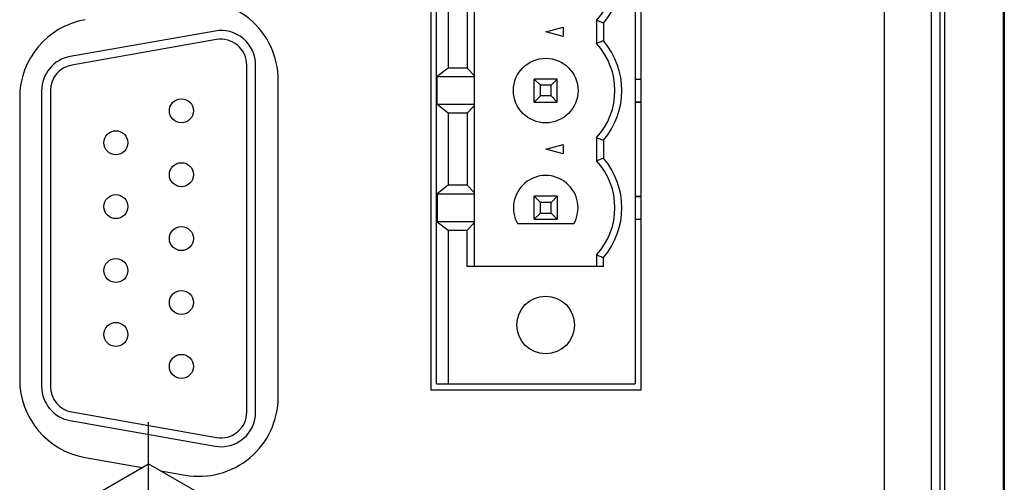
# Model space of a CAD drawing. Header units: inches. Extents: x 0 to 34, y 0 to 22.
# Tile 61 of 93: x 18.097 to 19.777, y 15.544 to 16.333. Entities that reach past the tile are written whole.
import ezdxf

# ---------------------------------------------------------------- set-up
doc = ezdxf.new("R2010")
doc.units = ezdxf.units.IN
doc.header["$LTSCALE"] = 1.87
doc.header["$MEASUREMENT"] = 0
doc.linetypes.add('CENTER', pattern=[0.6, 0.375, -0.075, 0.075, -0.075])
doc.layers.get('0').update_dxf_attribs({"linetype": 'CONTINUOUS'})
doc.layers.add('DEFAULT_1', color=7, linetype='CENTER')

msp = doc.modelspace()

# ---------------------------------------------------------------- linework, layer by layer
at = {"color": 7, "linetype": 'CONTINUOUS'}
for p, q in [((18.7987, 16.9218), (18.7987, 15.7018)), ((19.1577, 15.7018), (19.1577, 16.9218)), ((18.8085, 15.7123), (18.8085, 16.9123)), ((19.1471, 16.9123), (19.1471, 15.7123)), ((18.873, 15.9123), (18.873, 16.7123)), ((19.6756, 14.9379), (19.6756, 16.5387)), ((19.7756, 14.9673), (19.7756, 16.5094)), ((19.5722, 16.4495), (19.5722, 15.0262)), ((19.6522, 16.4483), (19.6522, 15.0273)), ((19.6526, 15.0306), (19.6526, 16.446)), ((19.6676, 15.0306), (19.6676, 16.446)), ((18.8282, 16.374), (18.8282, 16.2507)), ((18.8607, 16.374), (18.8607, 16.2507)), ((19.0814, 16.332), (19.0814, 16.2926)), ((18.4305, 16.3139), (18.1835, 16.2704)), ((18.9947, 16.3123), (19.0243, 16.3203)), ((19.0243, 16.3044), (18.9947, 16.3123)), ((19.0243, 16.3203), (19.0243, 16.3044)), ((19.0932, 16.3275), (19.0932, 16.2971)), ((18.4331, 16.2992), (18.1861, 16.2556)), ((18.4847, 15.6638), (18.4847, 16.2558)), ((18.4997, 15.6638), (18.4997, 16.2558)), ((18.8282, 16.2507), (18.8096, 16.2362)), ((18.8607, 16.2507), (18.8282, 16.2507)), ((18.873, 16.2377), (18.8607, 16.2507)), ((18.5382, 15.6893), (18.5382, 16.2304)), ((18.8096, 16.1885), (18.8096, 16.2362)), ((18.8096, 16.2362), (18.873, 16.2362)), ((18.9751, 16.1927), (18.9751, 16.232)), ((18.9751, 16.232), (18.9856, 16.2215)), ((19.0144, 16.232), (18.9751, 16.232)), ((19.0144, 16.232), (19.0039, 16.2215)), ((19.0144, 16.1927), (19.0144, 16.232)), ((19.1471, 16.232), (19.1577, 16.232)), ((19.1471, 16.2316), (19.1577, 16.2316)), ((18.1347, 16.2123), (18.1347, 15.7074)), ((18.1497, 16.2123), (18.1497, 15.7074)), ((18.9856, 16.2032), (18.9856, 16.2215)), ((19.0039, 16.2215), (18.9856, 16.2215)), ((19.0039, 16.2032), (19.0039, 16.2215)), ((18.0972, 16.2002), (18.0972, 15.7194)), ((18.9856, 16.2032), (18.9751, 16.1927)), ((19.0039, 16.2032), (18.9856, 16.2032)), ((19.0144, 16.1927), (19.0039, 16.2032)), ((18.8282, 16.174), (18.8096, 16.1885)), ((18.873, 16.1885), (18.8096, 16.1885)), ((18.8607, 16.174), (18.873, 16.187)), ((18.9751, 16.1927), (19.0144, 16.1927)), ((19.1471, 16.1931), (19.1577, 16.1931)), ((19.1471, 16.1927), (19.1577, 16.1927)), ((18.8282, 16.174), (18.8282, 16.0507)), ((18.8607, 16.174), (18.8282, 16.174)), ((18.8607, 16.174), (18.8607, 16.0507)), ((19.0814, 16.132), (19.0814, 16.0926)), ((19.0932, 16.1275), (19.0932, 16.0971)), ((18.9947, 16.1123), (19.0243, 16.1203)), ((19.0243, 16.1044), (18.9947, 16.1123)), ((19.0243, 16.1203), (19.0243, 16.1044)), ((18.8282, 16.0507), (18.8096, 16.0362)), ((18.8607, 16.0507), (18.8282, 16.0507)), ((18.873, 16.0377), (18.8607, 16.0507)), ((18.8096, 16.0362), (18.8096, 15.9885)), ((18.8096, 16.0362), (18.873, 16.0362)), ((18.9751, 15.9927), (18.9751, 16.032)), ((18.9751, 16.032), (18.9856, 16.0215)), ((19.0144, 16.032), (18.9751, 16.032)), ((19.0144, 16.032), (19.0039, 16.0215)), ((19.0144, 16.032), (19.0144, 15.9927)), ((19.1471, 16.032), (19.1577, 16.032)), ((19.1471, 16.0316), (19.1577, 16.0316)), ((18.9856, 16.0032), (18.9856, 16.0215)), ((19.0039, 16.0215), (18.9856, 16.0215)), ((19.0039, 16.0032), (19.0039, 16.0215)), ((18.9856, 16.0032), (18.9751, 15.9927)), ((18.9751, 15.9927), (19.0144, 15.9927)), ((18.9856, 16.0032), (19.0039, 16.0032)), ((19.0144, 15.9927), (19.0039, 16.0032)), ((19.1471, 15.9931), (19.1577, 15.9931)), ((19.1471, 15.9927), (19.1577, 15.9927)), ((18.8096, 15.9885), (18.8282, 15.974)), ((18.873, 15.9885), (18.8096, 15.9885)), ((18.8607, 15.974), (18.873, 15.987)), ((19.0425, 15.9848), (18.947, 15.9848)), ((18.8282, 15.974), (18.8282, 15.7123)), ((18.8282, 15.974), (18.8607, 15.974)), ((18.8607, 15.9123), (18.8607, 15.974)), ((19.0814, 15.932), (19.0814, 15.9123)), ((19.0932, 15.9123), (19.0932, 15.9275)), ((19.0932, 15.9123), (18.8607, 15.9123)), ((18.8085, 15.7123), (19.1471, 15.7123)), ((18.7987, 15.7018), (19.1577, 15.7018)), ((18.1861, 15.6641), (18.4331, 15.6205)), ((18.1835, 15.6493), (18.4305, 15.6057)), ((18.2088, 15.5865), (18.306, 15.5693)), ((18.2237, 15.5218), (18.3172, 15.5758)), ((18.3172, 15.5758), (18.4107, 15.5218)), ((18.3383, 15.5637), (18.3798, 15.5563))]:
    msp.add_line(p, q, dxfattribs=at)
for centre, radius in [((18.9947, 16.2123), 0.0551), ((18.3731, 16.1778), 0.0205), ((18.2613, 16.1233), 0.0205), ((18.3731, 16.0688), 0.0205), ((18.2613, 16.0143), 0.0205), ((18.3731, 15.9598), 0.0205), ((18.2613, 15.9053), 0.0205), ((18.3731, 15.8508), 0.0205), ((18.9947, 15.8123), 0.0492), ((18.2613, 15.7963), 0.0205), ((18.3731, 15.7418), 0.0205)]:
    msp.add_circle(centre, radius, dxfattribs=at)
for centre, radius, start, end in [((18.9947, 16.4123), 0.1299, 319.2509, 40.7491), ((18.9947, 16.4123), 0.1181, 317.1666, 42.8334), ((18.4032, 16.2304), 0.135, 0, 100), ((18.2322, 16.2002), 0.135, 100, 180), ((18.4407, 16.2558), 0.059, 0, 100), ((18.4407, 16.2558), 0.044, 0, 100), ((18.9947, 16.2123), 0.1299, 319.2509, 40.7491), ((18.9947, 16.2123), 0.1181, 317.1666, 42.8334), ((18.1937, 16.2123), 0.059, 100, 180), ((18.1937, 16.2123), 0.044, 100, 180), ((18.9947, 16.0123), 0.1299, 319.2509, 40.7491), ((18.9947, 16.0123), 0.1181, 317.1666, 42.8334), ((18.9947, 16.0123), 0.0551, 330, 210), ((18.2322, 15.7194), 0.135, 180, 260), ((18.1937, 15.7074), 0.059, 180, 260), ((18.1937, 15.7074), 0.044, 180, 260), ((18.4032, 15.6893), 0.135, 260, 360), ((18.4407, 15.6638), 0.059, 260, 360), ((18.4407, 15.6638), 0.044, 260, 360)]:
    msp.add_arc(centre, radius, start, end, dxfattribs=at)
for points, knots in [([(19.7771, 16.5501), (19.7771, 16.3697), (19.7771, 16.0088), (19.7771, 15.4675), (19.7771, 15.1066), (19.7771, 14.9262)], [0, 0, 0, 0, 0.333332, 0.666668, 1, 1, 1, 1]), ([(19.0932, 16.3275), (19.0918, 16.328), (19.0892, 16.329), (19.0852, 16.3305), (19.0826, 16.3315), (19.0814, 16.332)], [0, 0, 0, 0, 0.341473, 0.674781, 1, 1, 1, 1]), ([(19.0932, 16.2971), (19.0918, 16.2966), (19.0892, 16.2957), (19.0852, 16.2941), (19.0826, 16.2931), (19.0814, 16.2926)], [0, 0, 0, 0, 0.341473, 0.674781, 1, 1, 1, 1]), ([(19.0814, 16.132), (19.0826, 16.1315), (19.0852, 16.1305), (19.0892, 16.129), (19.0918, 16.128), (19.0932, 16.1275)], [0, 0, 0, 0, 0.325017, 0.658322, 1, 1, 1, 1]), ([(19.0814, 16.0926), (19.0826, 16.0931), (19.0852, 16.0941), (19.0892, 16.0957), (19.0918, 16.0966), (19.0932, 16.0971)], [0, 0, 0, 0, 0.325017, 0.658322, 1, 1, 1, 1]), ([(19.0814, 15.932), (19.0826, 15.9315), (19.0852, 15.9305), (19.0892, 15.929), (19.0918, 15.928), (19.0932, 15.9275)], [0, 0, 0, 0, 0.325017, 0.658322, 1, 1, 1, 1])]:
    msp.add_open_spline(points, degree=3, knots=knots, dxfattribs=at)
at = {"layer": 'DEFAULT_1', "color": 7, "linetype": 'CENTER'}
msp.add_line((18.3172, 15.4678), (18.3172, 15.6465), dxfattribs=at)

doc.saveas('drawing.dxf')
